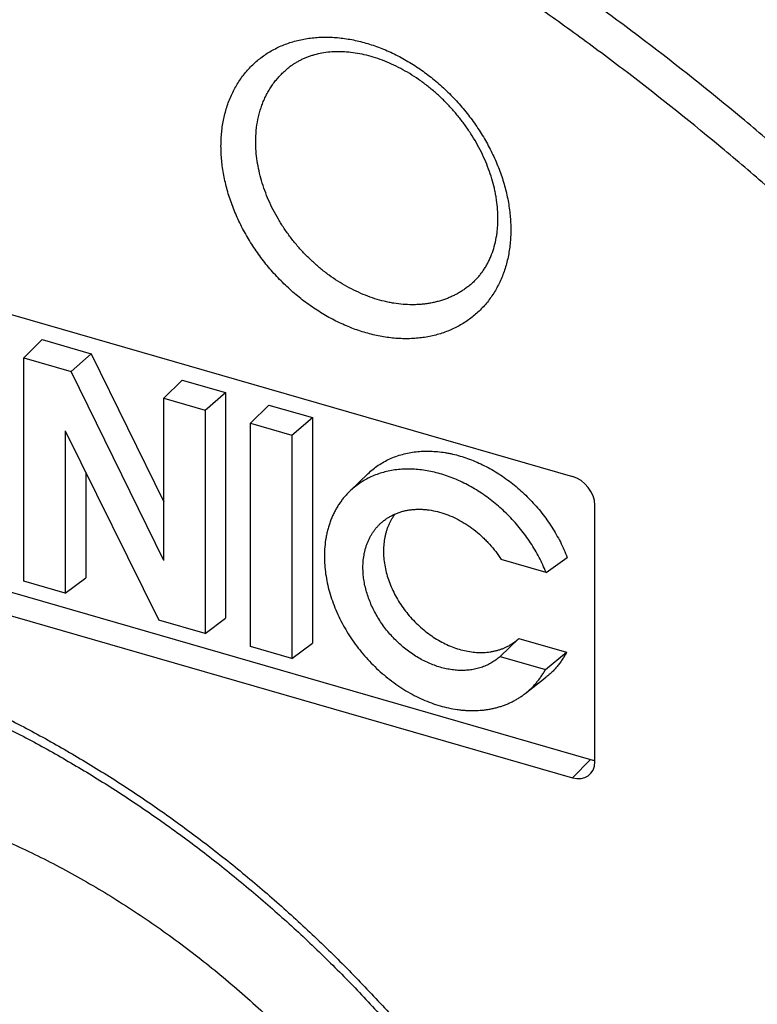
# Model space of a CAD drawing. Header units: millimetres. Extents: x 0 to 210, y 0 to 297.
# Tile 10 of 14: x 101 to 107, y 237 to 245. Entities that reach past the tile are written whole.
import ezdxf

# ---------------------------------------------------------------- set-up
doc = ezdxf.new("R2010")
doc.units = ezdxf.units.MM
doc.header["$LTSCALE"] = 19.36
doc.layers.get('0').update_dxf_attribs({"linetype": 'CONTINUOUS'})

msp = doc.modelspace()

# ---------------------------------------------------------------- linework, layer by layer
at = {"color": 7, "linetype": 'Continuous'}
for p, q in [((93.5647, 244.5559), (105.3429, 241.1558)), ((93.7238, 242.354), (105.4838, 238.9591)), ((93.5647, 242.2176), (105.3429, 238.8175)), ((101.0886, 242.0752), (101.2296, 242.2168)), ((101.2296, 242.2168), (101.609, 242.1072)), ((101.0886, 240.3431), (101.0886, 242.0752)), ((101.0886, 242.0752), (101.4538, 241.9698)), ((101.4538, 241.9698), (101.609, 242.1072)), ((101.609, 242.1072), (102.1735, 240.9579)), ((102.1735, 240.5043), (101.4538, 241.9698)), ((102.1735, 241.762), (102.3144, 241.9036)), ((102.3144, 241.9036), (102.6528, 241.8059)), ((102.1735, 240.5043), (102.1735, 241.762)), ((102.1735, 241.762), (102.4937, 241.6696)), ((102.4937, 241.6696), (102.6528, 241.8059)), ((102.6528, 241.8059), (102.6528, 240.0557)), ((102.8467, 241.5677), (102.9876, 241.7093)), ((102.9876, 241.7093), (103.3259, 241.6116)), ((102.4937, 241.6696), (102.4937, 239.9375)), ((103.1668, 241.4753), (103.3259, 241.6116)), ((103.3259, 241.6116), (103.3259, 239.8614)), ((102.8467, 239.8356), (102.8467, 241.5677)), ((102.8467, 241.5677), (103.1668, 241.4753)), ((101.4086, 241.5086), (101.4086, 240.2508)), ((101.4086, 241.5086), (102.1355, 240.0409)), ((103.1668, 241.4753), (103.1668, 239.7432)), ((101.5677, 241.1874), (101.5677, 240.369)), ((103.6153, 241.0405), (103.7582, 241.1781)), ((105.516, 238.9407), (105.516, 240.9327)), ((105.1382, 240.4108), (104.7904, 240.5112)), ((105.1382, 240.4108), (105.3022, 240.5276)), ((101.4086, 240.2508), (101.0886, 240.3431)), ((101.4086, 240.2508), (101.5677, 240.369)), ((102.4937, 239.9375), (102.1355, 240.0409)), ((102.4937, 239.9375), (102.6528, 240.0557)), ((103.1668, 239.7432), (103.3259, 239.8614)), ((104.781, 239.7587), (104.9267, 239.899)), ((104.9267, 239.899), (105.297, 239.7921)), ((103.1668, 239.7432), (102.8467, 239.8356)), ((105.1328, 239.6572), (105.297, 239.7921)), ((104.781, 239.7587), (105.1328, 239.6572)), ((104.975, 239.4704), (105.1316, 239.5922))]:
    msp.add_line(p, q, dxfattribs=at)
at = {"color": 9, "linetype": 'Continuous'}
msp.add_line((105.3429, 238.8175), (105.4838, 238.9591), dxfattribs=at)
at = {"color": 7, "linetype": 'Continuous'}
msp.add_arc((104.6641, 240.1797), 0.3844, 308.30801, 313.08974, dxfattribs=at)
for centre, major_axis, ratio, start_param, end_param in [((105.3427, 240.9826), (-0.131, 0.1511), 0.750905, -2.427571, -0.857993), ((105.3427, 238.9909), (-0.131, 0.1514), 0.749096, -3.997746, -2.428168), ((105.4836, 239.1325), (-0.131, 0.1514), 0.749096, -3.997746, -3.811006)]:
    msp.add_ellipse(centre, major_axis=major_axis, ratio=ratio, start_param=start_param, end_param=end_param, dxfattribs=at)
at = {"color": 9, "linetype": 'Continuous'}
for points, knots in [([(114.4477, 228.593), (114.4477, 228.7339), (114.4437, 229.0168), (114.4258, 229.4426), (114.396, 229.8711), (114.3403, 230.4479), (114.261, 231.0266), (114.1588, 231.6059), (114.0403, 232.1906), (113.8989, 232.7748), (113.7353, 233.3569), (113.5555, 233.9423), (113.3537, 234.5244), (113.1307, 235.1021), (112.8921, 235.6804), (112.6325, 236.2531), (112.3529, 236.819), (112.0585, 237.383), (111.7445, 237.9389), (111.4118, 238.4859), (111.0655, 239.0282), (110.6096, 239.6939), (110.0279, 240.4701), (109.4128, 241.2222), (108.7663, 241.9478), (108.0903, 242.6444), (107.5038, 243.1996), (107.0218, 243.6273), (106.533, 244.0425), (106.0323, 244.4408), (105.5205, 244.821), (105.0042, 245.1872), (104.478, 245.5347), (103.9429, 245.8626), (103.4058, 246.1751), (102.8609, 246.4675), (102.3093, 246.7387), (101.7581, 246.9937), (101.2015, 247.2271), (100.6405, 247.4382), (100.0822, 247.6324), (99.5209, 247.804), (98.9577, 247.9521), (98.5373, 248.0508), (98.1177, 248.1374), (97.6993, 248.2118), (97.2824, 248.2739), (96.8672, 248.3238), (96.4542, 248.3614), (96.1794, 248.3783), (96.0425, 248.3846)], [0, 0, 0, 0, 0.014352, 0.028821, 0.043406, 0.058105, 0.087842, 0.102877, 0.118021, 0.14862, 0.164072, 0.17962, 0.21099, 0.226805, 0.242701, 0.274717, 0.290829, 0.307003, 0.339517, 0.355847, 0.372219, 0.405064, 0.438008, 0.471005, 0.50401, 0.536976, 0.569859, 0.586255, 0.602614, 0.635194, 0.651406, 0.66756, 0.699669, 0.715616, 0.731486, 0.762971, 0.778581, 0.794097, 0.824831, 0.840045, 0.855152, 0.885036, 0.899811, 0.914471, 0.929017, 0.943446, 0.957759, 0.971955, 0.986035, 1, 1, 1, 1]), ([(114.1781, 228.5594), (114.1781, 228.6987), (114.1741, 228.9783), (114.1564, 229.3991), (114.127, 229.8227), (114.072, 230.3927), (113.9936, 230.9647), (113.8926, 231.5372), (113.7754, 232.1152), (113.6356, 232.6926), (113.4739, 233.268), (113.2962, 233.8465), (113.0968, 234.4218), (112.8764, 234.9929), (112.6405, 235.5645), (112.384, 236.1305), (112.1076, 236.6898), (111.8167, 237.2472), (111.5063, 237.7967), (111.1774, 238.3373), (110.8352, 238.8734), (110.3846, 239.5313), (109.8097, 240.2985), (109.2017, 241.0419), (108.5627, 241.759), (107.8946, 242.4475), (107.3149, 242.9963), (106.8385, 243.419), (106.3554, 243.8294), (105.8604, 244.223), (105.3546, 244.5988), (104.8443, 244.9608), (104.3243, 245.3042), (103.7954, 245.6283), (103.2645, 245.9372), (102.7259, 246.2262), (102.1807, 246.4943), (101.636, 246.7462), (101.0858, 246.977), (100.5313, 247.1856), (99.9795, 247.3776), (99.4247, 247.5472), (98.8681, 247.6936), (98.4526, 247.7911), (98.0379, 247.8767), (97.6243, 247.9502), (97.2122, 248.0116), (96.8019, 248.0609), (96.3937, 248.0981), (96.122, 248.1148), (95.9867, 248.121)], [0, 0, 0, 0, 0.014352, 0.028821, 0.043406, 0.058105, 0.087842, 0.102877, 0.118021, 0.14862, 0.164072, 0.17962, 0.21099, 0.226805, 0.242701, 0.274717, 0.290829, 0.307003, 0.339517, 0.355847, 0.372219, 0.405064, 0.438008, 0.471005, 0.50401, 0.536976, 0.569859, 0.586255, 0.602614, 0.635194, 0.651406, 0.66756, 0.699669, 0.715616, 0.731486, 0.762971, 0.778581, 0.794097, 0.824831, 0.840045, 0.855152, 0.885036, 0.899811, 0.914471, 0.929017, 0.943446, 0.957759, 0.971955, 0.986035, 1, 1, 1, 1]), ([(102.6166, 243.7182), (102.6166, 243.7364), (102.6175, 243.7727), (102.6215, 243.8266), (102.6283, 243.8794), (102.6377, 243.9311), (102.6498, 243.9815), (102.6645, 244.0304), (102.6818, 244.0779), (102.7017, 244.1237), (102.724, 244.1677), (102.7488, 244.2099), (102.7761, 244.2501), (102.8056, 244.2882), (102.8374, 244.3242), (102.8714, 244.3579), (102.9075, 244.3894), (102.9456, 244.4184), (102.9856, 244.4449), (103.0274, 244.4689), (103.071, 244.4903), (103.1161, 244.5091), (103.1628, 244.5251), (103.2109, 244.5385), (103.2602, 244.549), (103.3107, 244.5568), (103.3622, 244.5618), (103.4146, 244.564), (103.4678, 244.5633), (103.5217, 244.5598), (103.576, 244.5536), (103.6308, 244.5445), (103.6858, 244.5326), (103.7599, 244.5131), (103.8334, 244.4881), (103.9059, 244.4582), (103.9788, 244.4245), (104.0684, 244.3761), (104.1722, 244.3089), (104.2718, 244.233), (104.3664, 244.149), (104.4549, 244.0577), (104.5366, 243.9601), (104.6107, 243.8571), (104.6764, 243.7495), (104.7331, 243.6386), (104.7804, 243.5253), (104.8176, 243.4108), (104.8402, 243.3145), (104.8529, 243.238), (104.8618, 243.1629), (104.8647, 243.1065), (104.8647, 243.0692)], [0, 0, 0, 0, 0.015279, 0.03034, 0.045188, 0.059828, 0.074268, 0.088517, 0.102589, 0.116497, 0.130258, 0.143891, 0.157417, 0.170857, 0.184235, 0.197574, 0.2109, 0.224238, 0.237612, 0.251046, 0.264564, 0.278188, 0.291938, 0.305834, 0.319892, 0.334126, 0.34855, 0.363174, 0.378005, 0.39305, 0.408311, 0.42379, 0.439486, 0.455397, 0.487832, 0.504349, 0.521051, 0.554956, 0.58945, 0.62441, 0.659703, 0.695184, 0.730705, 0.766118, 0.801275, 0.836036, 0.870273, 0.903872, 0.936735, 0.952871, 0.968799, 1, 1, 1, 1]), ([(102.8862, 243.7518), (102.8862, 243.7812), (102.8889, 243.8393), (102.8994, 243.9108), (102.9121, 243.9659), (102.9235, 244.0059), (102.937, 244.0447), (102.9525, 244.0823), (102.9699, 244.1186), (102.9893, 244.1534), (103.0106, 244.1867), (103.0337, 244.2184), (103.0585, 244.2485), (103.0851, 244.2769), (103.1134, 244.3035), (103.1333, 244.3201), (103.1435, 244.328)], [0, 0, 0, 0, 0.135078, 0.266507, 0.330935, 0.394542, 0.457375, 0.519491, 0.580958, 0.641847, 0.702241, 0.762227, 0.821897, 0.881349, 0.940682, 1, 1, 1, 1]), ([(104.5801, 242.6692), (104.5724, 242.6619), (104.5568, 242.6476), (104.5323, 242.6274), (104.5067, 242.6084), (104.4802, 242.5908), (104.4527, 242.5744), (104.4242, 242.5595), (104.395, 242.5458), (104.3648, 242.5336), (104.3339, 242.5227), (104.3023, 242.5133), (104.2699, 242.5053), (104.237, 242.4988), (104.2034, 242.4937), (104.1693, 242.4901), (104.1347, 242.488), (104.0877, 242.487), (104.028, 242.4896), (103.968, 242.4971), (103.9196, 242.5059), (103.8706, 242.5167), (103.8092, 242.5339), (103.736, 242.56), (103.6635, 242.5915), (103.592, 242.6283), (103.5219, 242.6701), (103.4538, 242.7167), (103.3879, 242.7678), (103.3246, 242.8231), (103.2645, 242.8823), (103.2077, 242.945), (103.1546, 243.0109), (103.1056, 243.0795), (103.0609, 243.1505), (103.0208, 243.2234), (102.9856, 243.2978), (102.9554, 243.3733), (102.9304, 243.4495), (102.9108, 243.5258), (102.8967, 243.6018), (102.8882, 243.6771), (102.8862, 243.7271), (102.8862, 243.7518)], [0, 0, 0, 0, 0.012988, 0.025976, 0.038978, 0.052009, 0.065085, 0.078218, 0.091424, 0.104714, 0.118102, 0.131598, 0.145212, 0.158956, 0.172836, 0.186861, 0.201036, 0.215368, 0.24451, 0.274314, 0.289469, 0.30479, 0.335916, 0.367671, 0.400017, 0.432904, 0.466271, 0.50005, 0.534165, 0.568533, 0.60307, 0.637685, 0.672291, 0.706797, 0.741114, 0.775158, 0.808849, 0.842112, 0.874879, 0.907093, 0.938706, 0.969683, 1, 1, 1, 1]), ([(104.8647, 243.0692), (104.8647, 243.0509), (104.8638, 243.0147), (104.8597, 242.9608), (104.853, 242.908), (104.8436, 242.8563), (104.8315, 242.8059), (104.8168, 242.7569), (104.7995, 242.7095), (104.7796, 242.6637), (104.7573, 242.6197), (104.7324, 242.5775), (104.7052, 242.5373), (104.6757, 242.4991), (104.6439, 242.4632), (104.6099, 242.4294), (104.5738, 242.398), (104.5357, 242.369), (104.4957, 242.3425), (104.4539, 242.3185), (104.4103, 242.2971), (104.3651, 242.2783), (104.3185, 242.2622), (104.2704, 242.2489), (104.2211, 242.2383), (104.1706, 242.2305), (104.1191, 242.2256), (104.0667, 242.2234), (104.0135, 242.2241), (103.9596, 242.2275), (103.9052, 242.2338), (103.8505, 242.2429), (103.7954, 242.2547), (103.7214, 242.2743), (103.6479, 242.2992), (103.5753, 242.3292), (103.5025, 242.3628), (103.4129, 242.4112), (103.3091, 242.4784), (103.2095, 242.5544), (103.1149, 242.6384), (103.0264, 242.7296), (102.9447, 242.8273), (102.8706, 242.9303), (102.8049, 243.0378), (102.7482, 243.1487), (102.7009, 243.262), (102.6637, 243.3766), (102.6411, 243.4728), (102.6284, 243.5494), (102.6194, 243.6245), (102.6166, 243.6809), (102.6166, 243.7182)], [0, 0, 0, 0, 0.015279, 0.03034, 0.045188, 0.059828, 0.074268, 0.088517, 0.102589, 0.116497, 0.130258, 0.143891, 0.157417, 0.170857, 0.184235, 0.197574, 0.2109, 0.224238, 0.237612, 0.251046, 0.264564, 0.278188, 0.291938, 0.305834, 0.319892, 0.334126, 0.34855, 0.363174, 0.378005, 0.39305, 0.408311, 0.42379, 0.439486, 0.455397, 0.487832, 0.504349, 0.521051, 0.554956, 0.58945, 0.62441, 0.659703, 0.695184, 0.730705, 0.766118, 0.801275, 0.836036, 0.870273, 0.903872, 0.936735, 0.952871, 0.968799, 1, 1, 1, 1]), ([(92.3893, 234.8493), (92.3893, 234.9641), (92.3948, 235.192), (92.4202, 235.5306), (92.4626, 235.8627), (92.5218, 236.1875), (92.5853, 236.4522), (92.6444, 236.6595), (92.6927, 236.8121), (92.745, 236.9623), (92.8014, 237.11), (92.8618, 237.2552), (92.9262, 237.3976), (92.9945, 237.5373), (93.0667, 237.6741), (93.1428, 237.808), (93.2227, 237.9389), (93.3063, 238.0667), (93.3936, 238.1914), (93.4846, 238.3128), (93.5792, 238.4309), (93.6773, 238.5456), (93.7789, 238.6568), (93.8839, 238.7645), (93.9923, 238.8686), (94.104, 238.9691), (94.2188, 239.0659), (94.3369, 239.1589), (94.458, 239.2481), (94.5822, 239.3333), (94.7092, 239.4147), (94.8392, 239.4921), (94.9719, 239.5654), (95.1073, 239.6347), (95.2453, 239.6999), (95.3859, 239.7609), (95.5289, 239.8177), (95.6743, 239.8703), (95.8219, 239.9186), (95.9718, 239.9627), (96.1237, 240.0025), (96.2777, 240.0379), (96.4335, 240.0689), (96.5912, 240.0956), (96.7506, 240.1179), (96.9116, 240.1358), (97.0742, 240.1493), (97.2382, 240.1584), (97.4593, 240.1646), (97.739, 240.1611), (98.0201, 240.143), (98.2465, 240.1198), (98.4177, 240.0979), (98.5896, 240.0716), (98.8201, 240.0306), (99.1094, 239.9683), (99.4561, 239.8766), (99.8028, 239.7679), (100.1486, 239.6425), (100.4927, 239.5006), (100.8343, 239.3426), (101.1726, 239.1689), (101.5068, 238.9799), (101.836, 238.776), (102.1595, 238.5578), (102.4764, 238.3258), (102.7861, 238.0805), (103.0877, 237.8225), (103.3806, 237.5524), (103.6641, 237.2709), (103.9374, 236.9787), (104.1999, 236.6765), (104.451, 236.3649), (104.6901, 236.0448), (104.9166, 235.7169), (105.1299, 235.3821), (105.3296, 235.041), (105.5151, 234.6945), (105.686, 234.3435), (105.842, 233.9888), (105.9826, 233.6313), (106.1074, 233.2718), (106.2163, 232.9112), (106.3089, 232.5503), (106.3849, 232.19), (106.4443, 231.8312), (106.4869, 231.4747), (106.5125, 231.1215), (106.5183, 230.887), (106.5183, 230.7706)], [0, 0, 0, 0, 0.015277, 0.030336, 0.045182, 0.05982, 0.074258, 0.081406, 0.088507, 0.095564, 0.102578, 0.109551, 0.116486, 0.123383, 0.130247, 0.137078, 0.14388, 0.150655, 0.157406, 0.164135, 0.170846, 0.177541, 0.184223, 0.190896, 0.197563, 0.204226, 0.210889, 0.217555, 0.224227, 0.230908, 0.2376, 0.244309, 0.251035, 0.257782, 0.264553, 0.27135, 0.278176, 0.285035, 0.291927, 0.298855, 0.305822, 0.31283, 0.319879, 0.326974, 0.334114, 0.341301, 0.348537, 0.355823, 0.36316, 0.37799, 0.393032, 0.400635, 0.408293, 0.416005, 0.423771, 0.439465, 0.455374, 0.471491, 0.487812, 0.504327, 0.521027, 0.5379, 0.554935, 0.572116, 0.58943, 0.606861, 0.624392, 0.642007, 0.659686, 0.677413, 0.695169, 0.712935, 0.730692, 0.748421, 0.766106, 0.783726, 0.801264, 0.818704, 0.836028, 0.85322, 0.870267, 0.887154, 0.903868, 0.920398, 0.936734, 0.952869, 0.968794, 0.984505, 1, 1, 1, 1]), ([(92.5015, 234.8361), (92.5015, 234.9493), (92.507, 235.1741), (92.532, 235.5082), (92.5738, 235.8358), (92.6322, 236.1561), (92.6948, 236.4173), (92.7531, 236.6218), (92.8008, 236.7723), (92.8524, 236.9205), (92.908, 237.0662), (92.9676, 237.2094), (93.0312, 237.3499), (93.0986, 237.4877), (93.1698, 237.6227), (93.2448, 237.7548), (93.3236, 237.8839), (93.4061, 238.01), (93.4922, 238.1329), (93.582, 238.2527), (93.6753, 238.3692), (93.7721, 238.4823), (93.8723, 238.5921), (93.9759, 238.6983), (94.0828, 238.801), (94.193, 238.9002), (94.3063, 238.9956), (94.4227, 239.0874), (94.5422, 239.1753), (94.6647, 239.2595), (94.7901, 239.3397), (94.9182, 239.416), (95.0491, 239.4884), (95.1827, 239.5567), (95.3189, 239.621), (95.4576, 239.6812), (95.5986, 239.7373), (95.7421, 239.7891), (95.8877, 239.8368), (96.0355, 239.8803), (96.1854, 239.9195), (96.3373, 239.9545), (96.491, 239.9851), (96.6465, 240.0114), (96.8038, 240.0334), (96.9626, 240.0511), (97.123, 240.0644), (97.2847, 240.0733), (97.5029, 240.0794), (97.7788, 240.076), (98.0561, 240.0582), (98.2795, 240.0352), (98.4484, 240.0136), (98.6179, 239.9877), (98.8453, 239.9473), (99.1307, 239.8858), (99.4727, 239.7954), (99.8146, 239.6882), (100.1558, 239.5644), (100.4953, 239.4245), (100.8323, 239.2686), (101.166, 239.0972), (101.4956, 238.9108), (101.8204, 238.7097), (102.1394, 238.4944), (102.4521, 238.2655), (102.7576, 238.0235), (103.0551, 237.769), (103.3441, 237.5026), (103.6237, 237.2249), (103.8933, 236.9367), (104.1523, 236.6385), (104.4, 236.3312), (104.6358, 236.0154), (104.8592, 235.692), (105.0697, 235.3616), (105.2667, 235.0252), (105.4497, 234.6834), (105.6183, 234.3372), (105.7722, 233.9873), (105.9108, 233.6346), (106.034, 233.2799), (106.1414, 232.9242), (106.2327, 232.5682), (106.3078, 232.2128), (106.3664, 231.8588), (106.4083, 231.5072), (106.4336, 231.1587), (106.4393, 230.9274), (106.4393, 230.8126)], [0, 0, 0, 0, 0.015277, 0.030336, 0.045182, 0.059821, 0.074258, 0.081406, 0.088507, 0.095564, 0.102578, 0.109551, 0.116486, 0.123384, 0.130247, 0.137078, 0.14388, 0.150655, 0.157406, 0.164135, 0.170846, 0.177541, 0.184223, 0.190896, 0.197563, 0.204226, 0.210889, 0.217555, 0.224227, 0.230908, 0.2376, 0.244309, 0.251035, 0.257782, 0.264553, 0.27135, 0.278176, 0.285035, 0.291927, 0.298855, 0.305822, 0.31283, 0.319879, 0.326974, 0.334114, 0.341301, 0.348537, 0.355823, 0.36316, 0.37799, 0.393032, 0.400635, 0.408293, 0.416004, 0.423771, 0.439465, 0.455373, 0.471491, 0.487812, 0.504327, 0.521027, 0.5379, 0.554935, 0.572116, 0.58943, 0.606861, 0.624392, 0.642007, 0.659686, 0.677413, 0.695169, 0.712935, 0.730692, 0.748421, 0.766106, 0.783726, 0.801264, 0.818704, 0.836028, 0.85322, 0.870267, 0.887154, 0.903868, 0.920398, 0.936734, 0.952869, 0.968794, 0.984505, 1, 1, 1, 1]), ([(84.7296, 237.0605), (84.7296, 236.9212), (84.7335, 236.6416), (84.7512, 236.2207), (84.7806, 235.7972), (84.8357, 235.2272), (84.914, 234.6552), (85.0151, 234.0826), (85.1322, 233.5046), (85.272, 232.9273), (85.4337, 232.3519), (85.6114, 231.7734), (85.8108, 231.198), (86.0312, 230.627), (86.2671, 230.0554), (86.5236, 229.4894), (86.8, 228.93), (87.0909, 228.3726), (87.4013, 227.8232), (87.7302, 227.2826), (88.0724, 226.7465), (88.523, 226.0886), (89.0979, 225.3213), (89.7059, 224.578), (90.3449, 223.8609), (91.013, 223.1723), (91.5928, 222.6236), (92.0691, 222.2009), (92.5523, 221.7905), (93.0472, 221.3969), (93.553, 221.021), (94.0633, 220.6591), (94.5834, 220.3156), (95.1123, 219.9916), (95.6432, 219.6827), (96.1817, 219.3937), (96.7269, 219.1256), (97.2717, 218.8736), (97.8218, 218.6429), (98.3763, 218.4342), (98.9281, 218.2423), (99.4829, 218.0727), (100.0396, 217.9263), (100.4551, 217.8288), (100.8697, 217.7432), (101.2833, 217.6697), (101.6954, 217.6082), (102.1057, 217.5589), (102.5139, 217.5218), (102.7856, 217.5051), (102.9209, 217.4988)], [0, 0, 0, 0, 0.014352, 0.028821, 0.043406, 0.058105, 0.087842, 0.102877, 0.118021, 0.14862, 0.164072, 0.17962, 0.21099, 0.226805, 0.242701, 0.274717, 0.290829, 0.307003, 0.339517, 0.355847, 0.372219, 0.405064, 0.438008, 0.471005, 0.50401, 0.536976, 0.569859, 0.586255, 0.602614, 0.635194, 0.651406, 0.66756, 0.699669, 0.715616, 0.731486, 0.762971, 0.778581, 0.794097, 0.824831, 0.840045, 0.855152, 0.885036, 0.899811, 0.914471, 0.929017, 0.943446, 0.957759, 0.971955, 0.986035, 1, 1, 1, 1])]:
    msp.add_open_spline(points, degree=3, knots=knots, dxfattribs=at)
at = {"color": 7, "linetype": 'Continuous'}
for points, knots in [([(87.9116, 245.5524), (87.8511, 245.494), (87.7314, 245.3758), (87.5564, 245.1938), (87.386, 245.0071), (87.2202, 244.8159), (87.059, 244.6201), (86.9026, 244.42), (86.751, 244.2155), (86.6043, 244.0068), (86.4624, 243.7938), (86.3255, 243.5768), (86.1937, 243.3558), (86.0668, 243.1308), (85.9451, 242.9021), (85.8286, 242.6695), (85.7172, 242.4333), (85.6111, 242.1936), (85.5103, 241.9503), (85.4148, 241.7037), (85.3246, 241.4538), (85.2112, 241.1156), (85.0832, 240.6848), (84.9517, 240.1577), (84.8423, 239.6197), (84.7551, 239.0718), (84.6902, 238.5147), (84.6477, 237.9494), (84.6276, 237.3765), (84.6299, 236.7971), (84.6547, 236.2119), (84.7018, 235.6218), (84.7713, 235.0278), (84.8629, 234.4306), (84.9766, 233.8312), (85.1121, 233.2305), (85.2692, 232.6294), (85.4478, 232.0287), (85.6475, 231.4293), (85.868, 230.8322), (86.109, 230.2382), (86.3701, 229.6482), (86.6509, 229.0631), (86.9511, 228.4837), (87.2702, 227.911), (87.6076, 227.3457), (87.9629, 226.7888), (88.3355, 226.241), (88.7249, 225.7031), (89.1305, 225.1761), (89.5518, 224.6606), (89.988, 224.1574), (90.4385, 223.6673), (90.9026, 223.191), (91.3797, 222.7292), (91.869, 222.2827), (92.3699, 221.852), (92.8815, 221.4378), (93.4031, 221.0408), (93.9339, 220.6615), (94.4731, 220.3006), (95.02, 219.9585), (95.5737, 219.6357), (96.1334, 219.3328), (96.6982, 219.0502), (97.2674, 218.7884), (97.84, 218.5477), (98.4153, 218.3285), (98.8974, 218.1636), (99.2835, 218.0428), (99.6679, 217.93), (100.1483, 217.8029), (100.6306, 217.6941), (101.0157, 217.6186), (101.3979, 217.5511), (101.8742, 217.481), (102.4439, 217.4198), (102.823, 217.3944), (103.0117, 217.3857)], [0, 0, 0, 0, 0.00652, 0.013045, 0.019577, 0.026119, 0.032671, 0.039236, 0.045814, 0.052409, 0.059021, 0.065652, 0.072304, 0.078978, 0.085675, 0.092398, 0.099146, 0.105923, 0.112728, 0.119563, 0.126429, 0.133328, 0.147225, 0.161263, 0.175447, 0.189783, 0.204274, 0.218925, 0.233737, 0.248712, 0.263848, 0.279146, 0.294604, 0.310218, 0.325986, 0.341903, 0.357963, 0.374162, 0.390491, 0.406945, 0.423515, 0.440193, 0.45697, 0.473837, 0.490784, 0.507801, 0.524879, 0.542005, 0.55917, 0.576363, 0.593572, 0.610787, 0.627996, 0.645188, 0.662352, 0.679477, 0.696553, 0.713568, 0.730513, 0.747377, 0.764151, 0.780826, 0.797392, 0.813842, 0.830167, 0.846361, 0.862417, 0.878329, 0.894091, 0.901916, 0.909701, 0.925154, 0.940447, 0.948033, 0.955579, 0.970548, 0.985354, 1, 1, 1, 1]), ([(104.7647, 243.1558), (104.7647, 243.1793), (104.7628, 243.227), (104.7563, 243.2868), (104.7484, 243.3353), (104.7386, 243.3849), (104.7231, 243.4473), (104.6993, 243.5221), (104.6704, 243.5968), (104.6366, 243.6708), (104.5979, 243.7438), (104.5548, 243.8152), (104.5073, 243.8846), (104.4557, 243.9516), (104.4005, 244.0157), (104.3419, 244.0766), (104.2803, 244.1339), (104.216, 244.1872), (104.1495, 244.2363), (104.0812, 244.2808), (104.0115, 244.3206), (103.9409, 244.3553), (103.8699, 244.3848), (103.799, 244.4089), (103.7285, 244.4277), (103.6591, 244.4409), (103.5911, 244.4487), (103.525, 244.4511), (103.4613, 244.4481), (103.4002, 244.44), (103.3514, 244.4291), (103.314, 244.4179), (103.2871, 244.4084), (103.261, 244.3977), (103.2357, 244.386), (103.2113, 244.3731), (103.1878, 244.3592), (103.1652, 244.3442), (103.1506, 244.3335), (103.1435, 244.328)], [0, 0, 0, 0, 0.029766, 0.060471, 0.076164, 0.092071, 0.124493, 0.157666, 0.191508, 0.225928, 0.260828, 0.296108, 0.331663, 0.367387, 0.40317, 0.438904, 0.474481, 0.509792, 0.544734, 0.579205, 0.613107, 0.646349, 0.678847, 0.710526, 0.741321, 0.77118, 0.800069, 0.827971, 0.854895, 0.880875, 0.905974, 0.918225, 0.930296, 0.942202, 0.953963, 0.965601, 0.977137, 0.988595, 1, 1, 1, 1]), ([(104.5801, 242.6692), (104.5873, 242.6762), (104.6013, 242.6905), (104.6213, 242.7133), (104.6401, 242.7373), (104.6577, 242.7626), (104.6741, 242.7891), (104.6893, 242.8169), (104.7032, 242.8459), (104.7201, 242.8865), (104.7379, 242.9404), (104.7506, 242.9968), (104.7578, 243.0439), (104.7618, 243.0804), (104.7641, 243.1178), (104.7647, 243.1431), (104.7647, 243.1558)], [0, 0, 0, 0, 0.056178, 0.112662, 0.1696, 0.227138, 0.285408, 0.344533, 0.404621, 0.465769, 0.591519, 0.722311, 0.789708, 0.858454, 0.928553, 1, 1, 1, 1]), ([(103.7582, 241.1781), (103.7704, 241.1898), (103.7957, 241.2122), (103.8365, 241.2424), (103.8799, 241.2692), (103.9257, 241.2924), (103.9738, 241.3119), (104.024, 241.3277), (104.0759, 241.3396), (104.1295, 241.3477), (104.1844, 241.3519), (104.2406, 241.3521), (104.2976, 241.3485), (104.3455, 241.3422), (104.3841, 241.3353), (104.4231, 241.3271), (104.472, 241.3143), (104.5304, 241.2954), (104.5885, 241.2727), (104.6462, 241.2465), (104.7031, 241.2168), (104.759, 241.1838), (104.8323, 241.1353), (104.9024, 241.0809), (104.9686, 241.0212), (105.0163, 240.9738), (105.0618, 240.924), (105.1049, 240.872), (105.1453, 240.8182), (105.1829, 240.7626), (105.2176, 240.7056), (105.2595, 240.6283), (105.2864, 240.5683), (105.3022, 240.5276)], [0, 0, 0, 0, 0.026041, 0.052113, 0.078301, 0.104683, 0.131334, 0.158322, 0.185709, 0.213544, 0.24187, 0.270717, 0.300108, 0.330055, 0.345239, 0.360562, 0.391616, 0.423205, 0.455305, 0.487886, 0.520912, 0.554338, 0.588119, 0.656509, 0.691026, 0.725671, 0.760381, 0.795095, 0.829749, 0.864282, 0.898633, 0.932743, 1, 1, 1, 1]), ([(105.1382, 240.4108), (105.1222, 240.4506), (105.095, 240.5094), (105.0529, 240.5851), (105.0182, 240.6408), (104.9806, 240.6951), (104.9404, 240.7477), (104.8976, 240.7983), (104.8525, 240.8468), (104.8052, 240.893), (104.7397, 240.9511), (104.6706, 241.004), (104.5983, 241.051), (104.5432, 241.083), (104.4872, 241.1117), (104.4305, 241.137), (104.3733, 241.1589), (104.3159, 241.1771), (104.2585, 241.1917), (104.2013, 241.2025), (104.1446, 241.2096), (104.0886, 241.2129), (104.0336, 241.2124), (103.9796, 241.208), (103.9271, 241.1999), (103.8761, 241.1879), (103.8269, 241.1723), (103.7798, 241.153), (103.7348, 241.1301), (103.6922, 241.1037), (103.6521, 241.074), (103.6272, 241.052), (103.6153, 241.0405)], [0, 0, 0, 0, 0.067451, 0.101636, 0.136048, 0.170629, 0.205317, 0.240053, 0.274773, 0.309418, 0.343924, 0.412271, 0.446019, 0.47941, 0.512396, 0.544936, 0.576994, 0.608542, 0.639556, 0.670023, 0.699936, 0.729299, 0.758123, 0.786431, 0.814254, 0.841633, 0.86862, 0.895274, 0.921664, 0.947861, 0.973946, 1, 1, 1, 1]), ([(103.6153, 241.0405), (103.6074, 241.0329), (103.592, 241.0172), (103.5702, 240.9924), (103.5498, 240.9663), (103.5307, 240.939), (103.5131, 240.9105), (103.4968, 240.8809), (103.482, 240.8502), (103.4687, 240.8185), (103.457, 240.7859), (103.4467, 240.7523), (103.438, 240.7179), (103.4284, 240.6707), (103.4205, 240.6098), (103.4184, 240.5605), (103.4184, 240.5355)], [0, 0, 0, 0, 0.059041, 0.118239, 0.177673, 0.237417, 0.297546, 0.358128, 0.419226, 0.4809, 0.543201, 0.606179, 0.669872, 0.734316, 0.865529, 1, 1, 1, 1]), ([(103.967, 240.8643), (103.9621, 240.858), (103.9528, 240.845), (103.9399, 240.8246), (103.9282, 240.8033), (103.9176, 240.7812), (103.9082, 240.7582), (103.9, 240.7345), (103.893, 240.7101), (103.8852, 240.6766), (103.8787, 240.633), (103.876, 240.5792), (103.8782, 240.524), (103.8855, 240.4677), (103.8978, 240.411), (103.9149, 240.3542), (103.9366, 240.2979), (103.9629, 240.2425), (103.9935, 240.1884), (104.0281, 240.1363), (104.0664, 240.0864), (104.1082, 240.0392), (104.153, 239.9951), (104.2005, 239.9545), (104.2502, 239.9177), (104.3018, 239.8851), (104.3549, 239.8568), (104.4089, 239.8332), (104.4634, 239.8145), (104.518, 239.8008), (104.5722, 239.7922), (104.6255, 239.7889), (104.6692, 239.7905), (104.7031, 239.7944), (104.728, 239.7987), (104.7522, 239.8042), (104.7759, 239.811), (104.7989, 239.8191), (104.8212, 239.8284), (104.8428, 239.839), (104.8636, 239.8508), (104.8835, 239.8637), (104.8962, 239.8731), (104.9024, 239.878)], [0, 0, 0, 0, 0.013364, 0.026819, 0.040383, 0.054074, 0.067908, 0.081898, 0.096057, 0.110396, 0.139633, 0.169665, 0.200508, 0.232151, 0.264555, 0.297663, 0.331394, 0.365654, 0.400334, 0.435315, 0.470471, 0.505673, 0.540789, 0.575691, 0.610255, 0.644365, 0.677915, 0.710815, 0.742993, 0.774394, 0.804989, 0.834776, 0.863777, 0.878005, 0.89206, 0.905953, 0.919698, 0.93331, 0.946805, 0.960202, 0.97352, 0.986779, 1, 1, 1, 1]), ([(103.8803, 240.8131), (103.8877, 240.8189), (103.9028, 240.8298), (103.9268, 240.8447), (103.9519, 240.8578), (103.9781, 240.8693), (104.0052, 240.8791), (104.0333, 240.8871), (104.0621, 240.8933), (104.0917, 240.8978), (104.122, 240.9004), (104.1528, 240.9013), (104.1841, 240.9003), (104.2267, 240.8966), (104.2806, 240.8873), (104.3453, 240.8693), (104.4096, 240.8444), (104.4728, 240.8129), (104.5342, 240.7753), (104.5932, 240.732), (104.6396, 240.6915), (104.6749, 240.6568), (104.7088, 240.6205), (104.7485, 240.5727), (104.777, 240.532), (104.7904, 240.5112)], [0, 0, 0, 0, 0.026223, 0.052546, 0.079028, 0.10572, 0.132672, 0.15993, 0.187535, 0.21552, 0.243916, 0.272745, 0.302026, 0.331769, 0.392638, 0.455358, 0.519829, 0.585882, 0.653289, 0.721775, 0.791029, 0.825847, 0.86073, 0.9305, 1, 1, 1, 1]), ([(103.7177, 240.4491), (103.7177, 240.4677), (103.7194, 240.5044), (103.7261, 240.5496), (103.734, 240.5844), (103.7413, 240.6097), (103.7498, 240.6342), (103.7596, 240.6579), (103.7706, 240.6808), (103.7828, 240.7028), (103.7963, 240.7239), (103.8109, 240.7439), (103.8266, 240.7629), (103.8434, 240.7809), (103.8612, 240.7977), (103.8738, 240.8081), (103.8803, 240.8131)], [0, 0, 0, 0, 0.135078, 0.266507, 0.330935, 0.394542, 0.457375, 0.519491, 0.580958, 0.641847, 0.702241, 0.762227, 0.821897, 0.881349, 0.940682, 1, 1, 1, 1]), ([(103.4184, 240.5355), (103.4184, 240.5129), (103.4201, 240.4671), (103.4277, 240.3982), (103.4402, 240.3286), (103.4576, 240.2587), (103.4798, 240.1889), (103.5066, 240.1196), (103.5379, 240.0511), (103.5736, 239.984), (103.6134, 239.9184), (103.6571, 239.8548), (103.7045, 239.7936), (103.7553, 239.735), (103.8093, 239.6795), (103.866, 239.6272), (103.9253, 239.5786), (103.9868, 239.5338), (104.0501, 239.4931), (104.1149, 239.4568), (104.1808, 239.4251), (104.2475, 239.398), (104.3147, 239.3759), (104.3818, 239.3587), (104.4378, 239.3486), (104.4822, 239.3431), (104.5259, 239.3395), (104.5798, 239.3381), (104.633, 239.341), (104.6747, 239.346), (104.7053, 239.3511), (104.7354, 239.3574), (104.7649, 239.365), (104.7937, 239.3738), (104.8219, 239.384), (104.8494, 239.3953), (104.8762, 239.4079), (104.9022, 239.4218), (104.9274, 239.4367), (104.9517, 239.4529), (104.9673, 239.4645), (104.975, 239.4704)], [0, 0, 0, 0, 0.030138, 0.060912, 0.0923, 0.12427, 0.156779, 0.189774, 0.223195, 0.256973, 0.291034, 0.3253, 0.359689, 0.39412, 0.428507, 0.462767, 0.49682, 0.530587, 0.563995, 0.596976, 0.629469, 0.66142, 0.692789, 0.723542, 0.753659, 0.76848, 0.783141, 0.811983, 0.840213, 0.854114, 0.867878, 0.881512, 0.895024, 0.908424, 0.921721, 0.934927, 0.948052, 0.961109, 0.97411, 0.987069, 1, 1, 1, 1]), ([(104.781, 239.7587), (104.7761, 239.7543), (104.7661, 239.7455), (104.7504, 239.7332), (104.7341, 239.7217), (104.7172, 239.711), (104.6997, 239.7011), (104.6816, 239.6921), (104.663, 239.6839), (104.6375, 239.6741), (104.6043, 239.6641), (104.5629, 239.6557), (104.5202, 239.6509), (104.4762, 239.6498), (104.4314, 239.6524), (104.3859, 239.6586), (104.34, 239.6685), (104.294, 239.6819), (104.2482, 239.6987), (104.2028, 239.7189), (104.158, 239.7424), (104.1142, 239.769), (104.0716, 239.7986), (104.0305, 239.8309), (103.991, 239.8658), (103.9534, 239.9032), (103.918, 239.9427), (103.8849, 239.9841), (103.8544, 240.0273), (103.8265, 240.0719), (103.8015, 240.1177), (103.7725, 240.1795), (103.7494, 240.2431), (103.733, 240.3074), (103.7242, 240.3551), (103.7189, 240.4023), (103.7177, 240.4336), (103.7177, 240.4491)], [0, 0, 0, 0, 0.012971, 0.025948, 0.038946, 0.05198, 0.065064, 0.078211, 0.091435, 0.104748, 0.131681, 0.1591, 0.187074, 0.215654, 0.244875, 0.274753, 0.305292, 0.336477, 0.368282, 0.400666, 0.433579, 0.466961, 0.500742, 0.534848, 0.569196, 0.603703, 0.638281, 0.672841, 0.707296, 0.741558, 0.775545, 0.809178, 0.875062, 0.907223, 0.938788, 0.969721, 1, 1, 1, 1]), ([(105.297, 239.7921), (105.2919, 239.7822), (105.2812, 239.7629), (105.2637, 239.7349), (105.2449, 239.7079), (105.2248, 239.6822), (105.2034, 239.6577), (105.1807, 239.6345), (105.1568, 239.6126), (105.1402, 239.5988), (105.1316, 239.5922)], [0, 0, 0, 0, 0.127203, 0.253484, 0.378982, 0.503841, 0.628213, 0.752256, 0.876131, 1, 1, 1, 1]), ([(104.975, 239.4704), (104.983, 239.4767), (104.9988, 239.4896), (105.0214, 239.5102), (105.0429, 239.5319), (105.0633, 239.5548), (105.0825, 239.5788), (105.1006, 239.6039), (105.1174, 239.63), (105.1278, 239.648), (105.1328, 239.6572)], [0, 0, 0, 0, 0.123995, 0.247988, 0.372126, 0.496557, 0.621424, 0.746865, 0.873015, 1, 1, 1, 1]), ([(96.3263, 238.0756), (96.3708, 238.1102), (96.4616, 238.1772), (96.6028, 238.2711), (96.749, 238.3581), (96.8998, 238.4383), (97.0552, 238.5114), (97.2149, 238.5774), (97.3786, 238.6362), (97.5461, 238.6877), (97.7173, 238.7318), (97.8918, 238.7685), (98.0695, 238.7977), (98.25, 238.8194), (98.4331, 238.8335), (98.6186, 238.8401), (98.8062, 238.8391), (98.9957, 238.8306), (99.1867, 238.8145), (99.3791, 238.7908), (99.5725, 238.7597), (99.7667, 238.721), (99.9614, 238.675), (100.2226, 238.6035), (100.4824, 238.5177), (100.7399, 238.4184), (100.9985, 238.3088), (101.2538, 238.1858), (101.5049, 238.0502), (101.7552, 237.905), (102.0004, 237.7476), (102.2395, 237.5787), (102.476, 237.4013), (102.7055, 237.2129), (102.9274, 237.0144), (103.1447, 236.8087), (103.3535, 236.5936), (103.5533, 236.3698), (103.7466, 236.1405), (103.9302, 235.9034), (104.1032, 235.6592), (104.2684, 235.4115), (104.4226, 235.1576), (104.5649, 234.8985), (104.6985, 234.6378), (104.8198, 234.3728), (104.9283, 234.1045), (105.0272, 233.8366), (105.1131, 233.5664), (105.1852, 233.2948), (105.2474, 233.0257), (105.2958, 232.7562), (105.3299, 232.4874), (105.3481, 232.288), (105.359, 232.0902), (105.3615, 231.9588), (105.3615, 231.8935)], [0, 0, 0, 0, 0.01293, 0.025888, 0.038889, 0.051945, 0.065069, 0.078274, 0.09157, 0.104969, 0.11848, 0.132114, 0.145876, 0.159776, 0.17382, 0.188011, 0.202356, 0.216857, 0.231517, 0.246336, 0.261317, 0.276457, 0.291757, 0.307213, 0.338579, 0.354486, 0.370533, 0.403024, 0.419458, 0.436006, 0.469412, 0.486256, 0.50318, 0.537231, 0.554341, 0.571493, 0.605878, 0.623093, 0.640309, 0.674697, 0.691851, 0.708964, 0.743023, 0.759952, 0.776802, 0.81022, 0.826776, 0.843217, 0.875724, 0.891781, 0.907697, 0.939083, 0.954549, 0.969859, 0.985009, 1, 1, 1, 1])]:
    msp.add_open_spline(points, degree=3, knots=knots, dxfattribs=at)

doc.saveas('drawing.dxf')
